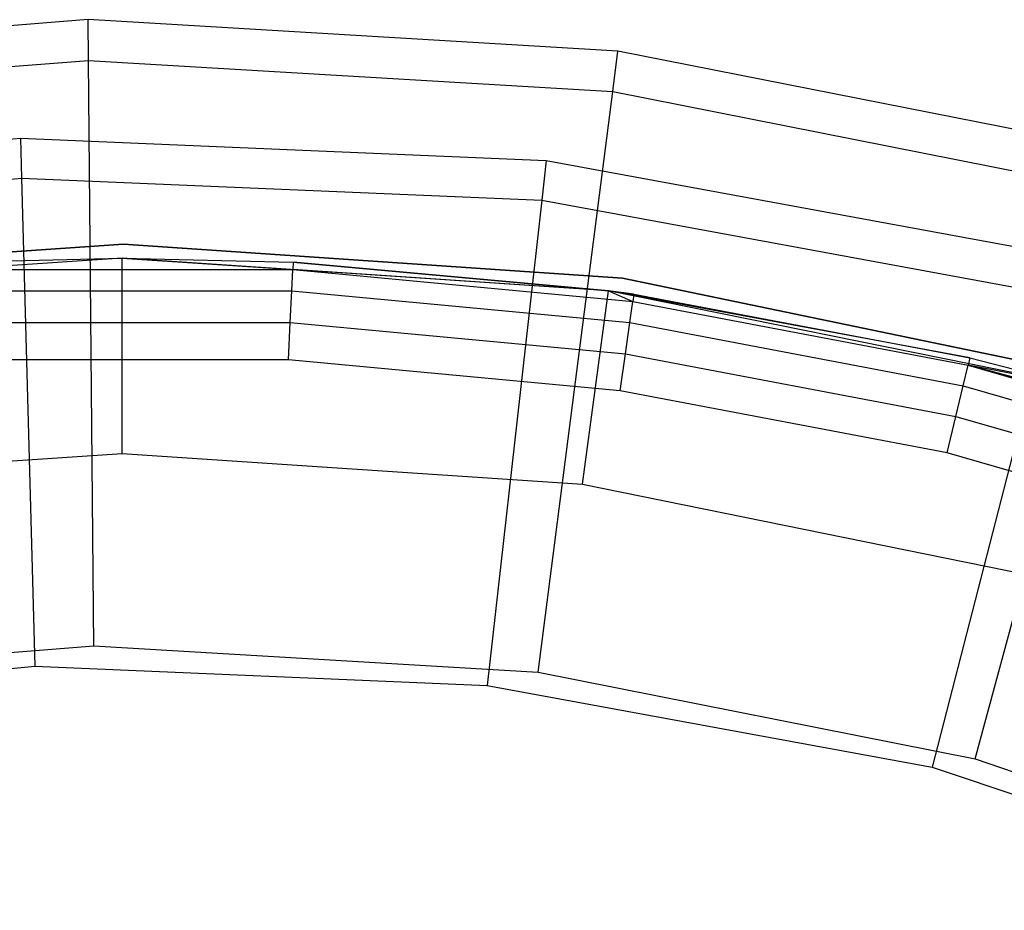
# Model space of a CAD drawing. Extents: x -102 to 101, y -101 to 102.
# Tile 215 of 256: x -2 to 8, y 31 to 40. Entities that reach past the tile are written whole.
import ezdxf

# ---------------------------------------------------------------- set-up
doc = ezdxf.new("R2010")
doc.units = 0
doc.header["$LTSCALE"] = 25.4
doc.layers.get('0').update_dxf_attribs({"linetype": 'CONTINUOUS'})

# ---------------------------------------------------------------- blocks, each defined once
blk = doc.blocks.new('NL2500012268_STL')
at = {"color": 0}
for p, q in [((102.283, 39.793, 299), (96.867, 39.372, 299)), ((102.283, 39.793, 299), (96.867, 39.372, 299)), ((102.286, 39.374, 323.005), (102.283, 39.793, 299)), ((107.705, 39.471, 299), (102.283, 39.793, 299)), ((102.286, 39.374, 323.005), (102.283, 39.793, 299)), ((107.705, 39.471, 299), (102.283, 39.793, 299)), ((107.652, 39.056, 323.005), (107.705, 39.471, 299)), ((107.652, 39.056, 323.005), (107.705, 39.471, 299)), ((113.034, 38.415, 299), (107.705, 39.471, 299)), ((113.034, 38.415, 299), (107.705, 39.471, 299)), ((96.928, 38.958, 323.005), (102.286, 39.374, 323.005)), ((96.928, 38.958, 323.005), (102.286, 39.374, 323.005)), ((102.286, 39.374, 323.005), (107.652, 39.056, 323.005)), ((102.341, 33.379, 329), (102.286, 39.374, 323.005)), ((102.286, 39.374, 323.005), (107.652, 39.056, 323.005)), ((102.341, 33.379, 329), (102.286, 39.374, 323.005)), ((106.89, 33.11, 329), (107.652, 39.056, 323.005)), ((106.89, 33.11, 329), (107.652, 39.056, 323.005)), ((107.652, 39.056, 323.005), (112.924, 38.01, 323.005)), ((107.652, 39.056, 323.005), (112.924, 38.01, 323.005)), ((96.231, 38.057, 299), (101.591, 38.58, 299)), ((96.231, 38.057, 299), (101.591, 38.58, 299)), ((101.591, 38.58, 299), (101.602, 38.17, 322.5)), ((101.591, 38.58, 299), (101.602, 38.17, 322.5)), ((101.591, 38.58, 299), (106.971, 38.351, 299)), ((101.591, 38.58, 299), (106.971, 38.351, 299)), ((106.971, 38.351, 299), (106.925, 37.943, 322.5)), ((106.971, 38.351, 299), (106.925, 37.943, 322.5)), ((106.971, 38.351, 299), (112.267, 37.376, 299)), ((106.971, 38.351, 299), (112.267, 37.376, 299)), ((96.299, 37.653, 322.5), (101.602, 38.17, 322.5)), ((96.299, 37.653, 322.5), (101.602, 38.17, 322.5)), ((101.602, 38.17, 322.5), (101.739, 33.171, 327.5)), ((101.602, 38.17, 322.5), (101.739, 33.171, 327.5)), ((101.602, 38.17, 322.5), (106.925, 37.943, 322.5)), ((101.602, 38.17, 322.5), (106.925, 37.943, 322.5)), ((111.36, 32.223, 329), (112.924, 38.01, 323.005)), ((111.36, 32.223, 329), (112.924, 38.01, 323.005)), ((106.925, 37.943, 322.5), (106.365, 32.974, 327.5)), ((106.925, 37.943, 322.5), (106.365, 32.974, 327.5)), ((106.925, 37.943, 322.5), (112.165, 36.979, 322.5)), ((106.925, 37.943, 322.5), (112.165, 36.979, 322.5)), ((102.646, 37.494, 333), (97.54, 37.145, 333)), ((97.54, 37.145, 335), (102.646, 37.494, 335)), ((97.54, 37.145, 335), (102.646, 37.494, 335)), ((102.646, 37.494, 333), (97.54, 37.145, 333)), ((107.752, 37.145, 333), (102.646, 37.494, 333)), ((102.646, 37.494, 335), (107.752, 37.145, 335)), ((102.646, 37.494, 335), (107.752, 37.145, 335)), ((102.646, 37.494, 335), (102.646, 37.494, 333)), ((107.752, 37.145, 333), (102.646, 37.494, 333)), ((102.646, 37.494, 335), (102.646, 37.494, 333)), ((102.631, 37.35, 299.167), (97.652, 37.017, 299.167)), ((102.631, 37.35, 299.167), (97.652, 37.017, 299.167)), ((100.88, 37.309, 313.167), (102.631, 37.35, 299.167)), ((100.88, 37.309, 313.167), (102.631, 37.35, 299.167)), ((100.88, 37.309, 313.167), (102.631, 37.35, 313.167)), ((100.88, 37.309, 313.167), (102.631, 37.35, 313.167)), ((102.631, 37.35, 313.167), (100.884, 37.233, 313.55)), ((102.631, 37.35, 313.167), (100.884, 37.233, 313.55)), ((107.609, 37.017, 299.167), (102.631, 37.35, 299.167)), ((102.631, 37.35, 299.167), (104.381, 37.309, 313.167)), ((102.631, 37.35, 313.167), (102.631, 37.35, 299.167)), ((102.631, 37.35, 313.167), (102.631, 37.35, 299.167)), ((102.631, 37.35, 313.167), (104.381, 37.309, 313.167)), ((102.631, 37.35, 299.167), (104.381, 37.309, 313.167)), ((102.631, 37.35, 313.167), (104.381, 37.309, 313.167)), ((102.631, 37.35, 313.167), (104.378, 37.233, 313.55)), ((102.631, 37.35, 313.167), (104.378, 37.233, 313.55)), ((102.631, 35.35, 297.167), (102.631, 37.35, 299.167)), ((107.609, 37.017, 299.167), (102.631, 37.35, 299.167)), ((102.631, 35.35, 297.167), (102.631, 37.35, 299.167)), ((104.381, 37.309, 313.167), (104.378, 37.233, 313.55)), ((104.381, 37.309, 313.167), (104.378, 37.233, 313.55)), ((107.609, 37.017, 299.167), (104.381, 37.309, 313.167)), ((104.381, 37.309, 313.167), (107.609, 37.017, 313.167)), ((107.609, 37.017, 299.167), (104.381, 37.309, 313.167)), ((104.381, 37.309, 313.167), (107.609, 37.017, 313.167)), ((100.884, 37.233, 313.55), (104.378, 37.233, 313.55)), ((100.884, 37.233, 313.55), (104.378, 37.233, 313.55)), ((104.368, 37.016, 313.874), (104.378, 37.233, 313.55)), ((104.368, 37.016, 313.874), (104.378, 37.233, 313.55)), ((107.609, 37.017, 313.167), (104.378, 37.233, 313.55)), ((104.378, 37.233, 313.55), (107.857, 36.906, 313.55)), ((107.609, 37.017, 313.167), (104.378, 37.233, 313.55)), ((104.378, 37.233, 313.55), (107.857, 36.906, 313.55)), ((112.764, 36.103, 333), (107.752, 37.145, 333)), ((107.752, 37.145, 335), (112.764, 36.103, 335)), ((107.752, 37.145, 335), (112.764, 36.103, 335)), ((107.752, 37.145, 335), (107.752, 37.145, 333)), ((112.764, 36.103, 333), (107.752, 37.145, 333)), ((107.752, 37.145, 335), (107.752, 37.145, 333)), ((100.894, 37.016, 313.874), (104.368, 37.016, 313.874)), ((100.894, 37.016, 313.874), (104.368, 37.016, 313.874)), ((104.352, 36.692, 314.091), (104.368, 37.016, 313.874)), ((104.352, 36.692, 314.091), (104.368, 37.016, 313.874)), ((104.368, 37.016, 313.874), (107.826, 36.691, 313.874)), ((104.368, 37.016, 313.874), (107.826, 36.691, 313.874)), ((107.342, 35.035, 297.167), (107.609, 37.017, 299.167)), ((107.342, 35.035, 297.167), (107.609, 37.017, 299.167)), ((107.609, 37.017, 313.167), (107.609, 37.017, 299.167)), ((107.609, 37.017, 313.167), (107.867, 36.981, 313.167)), ((107.867, 36.981, 313.167), (107.609, 37.017, 299.167)), ((107.609, 37.017, 313.167), (107.609, 37.017, 299.167)), ((107.867, 36.981, 313.167), (107.609, 37.017, 299.167)), ((111.307, 36.328, 313.167), (107.609, 37.017, 299.167)), ((111.307, 36.328, 313.167), (107.609, 37.017, 299.167)), ((112.498, 36.023, 299.167), (107.609, 37.017, 299.167)), ((107.609, 37.017, 313.167), (107.867, 36.981, 313.167)), ((107.609, 37.017, 313.167), (107.857, 36.906, 313.55)), ((107.609, 37.017, 313.167), (107.857, 36.906, 313.55)), ((112.498, 36.023, 299.167), (107.609, 37.017, 299.167)), ((107.867, 36.981, 313.167), (107.857, 36.906, 313.55)), ((107.867, 36.981, 313.167), (107.857, 36.906, 313.55)), ((107.867, 36.981, 313.167), (111.307, 36.328, 313.167)), ((107.867, 36.981, 313.167), (111.307, 36.328, 313.167)), ((107.826, 36.691, 313.874), (107.857, 36.906, 313.55)), ((107.826, 36.691, 313.874), (107.857, 36.906, 313.55)), ((107.857, 36.906, 313.55), (111.29, 36.254, 313.55)), ((107.857, 36.906, 313.55), (111.29, 36.254, 313.55)), ((112.165, 36.979, 322.5), (110.919, 32.136, 327.5)), ((112.165, 36.979, 322.5), (110.919, 32.136, 327.5)), ((100.909, 36.692, 314.091), (104.352, 36.692, 314.091)), ((100.909, 36.692, 314.091), (104.352, 36.692, 314.091)), ((104.335, 36.31, 314.167), (104.352, 36.692, 314.091)), ((104.335, 36.31, 314.167), (104.352, 36.692, 314.091)), ((104.352, 36.692, 314.091), (107.781, 36.37, 314.091)), ((104.352, 36.692, 314.091), (107.781, 36.37, 314.091)), ((107.781, 36.37, 314.091), (107.826, 36.691, 313.874)), ((107.781, 36.37, 314.091), (107.826, 36.691, 313.874)), ((107.826, 36.691, 313.874), (111.239, 36.043, 313.874)), ((107.826, 36.691, 313.874), (111.239, 36.043, 313.874)), ((104.335, 36.31, 314.167), (100.927, 36.31, 314.167)), ((104.335, 36.31, 314.167), (100.927, 36.31, 314.167)), ((107.727, 35.991, 314.167), (104.335, 36.31, 314.167)), ((107.727, 35.991, 314.167), (104.335, 36.31, 314.167)), ((107.727, 35.991, 314.167), (107.781, 36.37, 314.091)), ((107.727, 35.991, 314.167), (107.781, 36.37, 314.091)), ((107.781, 36.37, 314.091), (111.164, 35.728, 314.091)), ((107.781, 36.37, 314.091), (111.164, 35.728, 314.091)), ((111.307, 36.328, 313.167), (111.29, 36.254, 313.55)), ((111.307, 36.328, 313.167), (111.29, 36.254, 313.55)), ((111.307, 36.328, 313.167), (112.498, 36.023, 299.167)), ((111.307, 36.328, 313.167), (112.498, 36.023, 299.167)), ((111.307, 36.328, 313.167), (112.498, 36.023, 313.167)), ((111.307, 36.328, 313.167), (112.498, 36.023, 313.167)), ((111.239, 36.043, 313.874), (111.29, 36.254, 313.55)), ((111.239, 36.043, 313.874), (111.29, 36.254, 313.55)), ((114.671, 35.356, 313.167), (111.29, 36.254, 313.55)), ((111.29, 36.254, 313.55), (114.646, 35.284, 313.55)), ((114.671, 35.356, 313.167), (111.29, 36.254, 313.55)), ((112.498, 36.023, 313.167), (111.29, 36.254, 313.55)), ((112.498, 36.023, 313.167), (111.29, 36.254, 313.55)), ((111.29, 36.254, 313.55), (114.646, 35.284, 313.55)), ((111.075, 35.356, 314.167), (107.727, 35.991, 314.167)), ((111.075, 35.356, 314.167), (107.727, 35.991, 314.167)), ((111.164, 35.728, 314.091), (111.239, 36.043, 313.874)), ((111.164, 35.728, 314.091), (111.239, 36.043, 313.874)), ((111.239, 36.043, 313.874), (114.577, 35.079, 313.874)), ((111.239, 36.043, 313.874), (114.577, 35.079, 313.874)), ((111.075, 35.356, 314.167), (111.164, 35.728, 314.091)), ((111.075, 35.356, 314.167), (111.164, 35.728, 314.091)), ((111.164, 35.728, 314.091), (114.472, 34.772, 314.091)), ((111.164, 35.728, 314.091), (114.472, 34.772, 314.091)), ((97.919, 35.035, 297.167), (102.631, 35.35, 297.167)), ((97.919, 35.035, 297.167), (102.631, 35.35, 297.167)), ((102.631, 35.35, 297.167), (107.342, 35.035, 297.167)), ((102.631, 35.35, 297.167), (107.342, 35.035, 297.167)), ((114.349, 34.409, 314.167), (111.075, 35.356, 314.167)), ((114.349, 34.409, 314.167), (111.075, 35.356, 314.167)), ((107.342, 35.035, 297.167), (111.97, 34.094, 297.167)), ((107.342, 35.035, 297.167), (111.97, 34.094, 297.167)), ((97.798, 33.027, 329), (102.341, 33.379, 329)), ((97.798, 33.027, 329), (102.341, 33.379, 329)), ((102.341, 33.379, 329), (106.89, 33.11, 329)), ((102.341, 33.379, 329), (106.89, 33.11, 329)), ((97.13, 32.722, 327.5), (101.739, 33.171, 327.5)), ((97.13, 32.722, 327.5), (101.739, 33.171, 327.5)), ((101.739, 33.171, 327.5), (106.365, 32.974, 327.5)), ((101.739, 33.171, 327.5), (106.365, 32.974, 327.5)), ((106.89, 33.11, 329), (111.36, 32.223, 329)), ((106.89, 33.11, 329), (111.36, 32.223, 329)), ((106.365, 32.974, 327.5), (110.919, 32.136, 327.5)), ((106.365, 32.974, 327.5), (110.919, 32.136, 327.5)), ((111.36, 32.223, 329), (115.667, 30.737, 329)), ((111.36, 32.223, 329), (115.667, 30.737, 329)), ((110.919, 32.136, 327.5), (115.311, 30.672, 327.5)), ((110.919, 32.136, 327.5), (115.311, 30.672, 327.5))]:
    blk.add_line(p, q, dxfattribs=at)

msp = doc.modelspace()

# ---------------------------------------------------------------- block references
at = {"color": 0}
msp.add_blockref('NL2500012268_STL', (-103.369, -0.081, -1716.928), dxfattribs=at)

doc.saveas('drawing.dxf')
